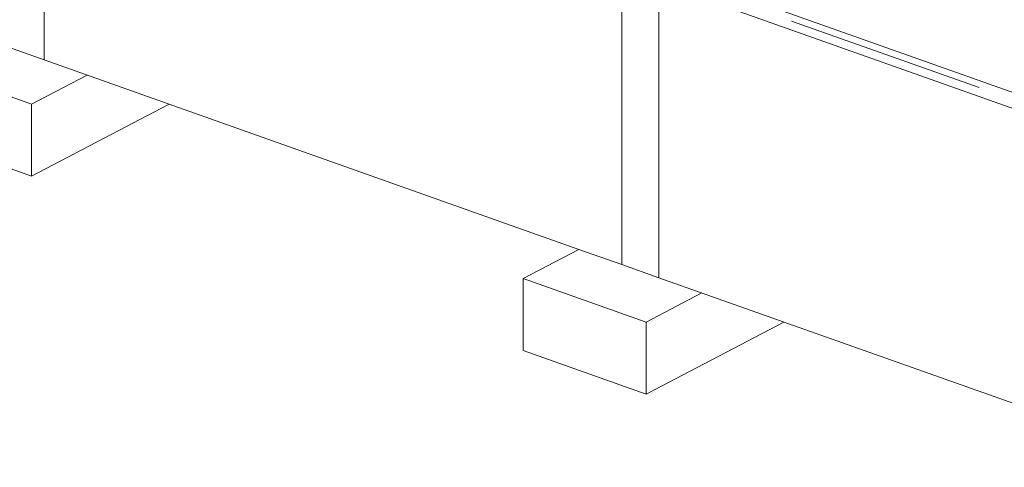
# Model space of a CAD drawing. Header units: millimetres. Extents: x 6879 to 7883, y 14059 to 14709.
# Tile 37 of 85: x 7231 to 7293, y 14201 to 14229. Entities that reach past the tile are written whole.
import ezdxf

# ---------------------------------------------------------------- set-up
doc = ezdxf.new("R2010")
doc.units = ezdxf.units.MM
doc.header["$LTSCALE"] = 10
doc.linetypes.add('MITTE', pattern=[2, 1.25, -0.25, 0.25, -0.25])
doc.layers.add('PS_DIM', color=4, linetype='Continuous', lineweight=13)
doc.layers.add('PS_SOLID', color=7, linetype='Continuous', lineweight=30)

# ---------------------------------------------------------------- blocks, each defined once
blk = doc.blocks.new('uh')
at = {"layer": 'PS_SOLID', "color": 7, "linetype": 'Continuous', "lineweight": 13, "extrusion": (-1.11022e-16, 0.902689, 0.430295)}
for p, q in [((8286.488, 14262.098), (8286.488, 14245.399)), ((8362.144, 14238.103), (8326.232, 14250.826)), ((8325.088, 14250.228), (8361.372, 14237.373)), ((8325.088, 14250.228), (8325.088, 14231.723)), ((8322.772, 14249.243), (8322.772, 14232.544)), ((8284.172, 14246.219), (8286.488, 14245.399)), ((8277.974, 14245.349), (8285.694, 14242.614)), ((8286.488, 14245.399), (8320.07, 14233.501)), ((8289.19, 14244.441), (8285.694, 14242.614)), ((8285.694, 14238.101), (8294.337, 14242.618)), ((8285.694, 14242.614), (8285.694, 14238.101)), ((8277.974, 14240.836), (8285.694, 14238.101)), ((8320.07, 14233.501), (8316.574, 14231.674)), ((8320.07, 14233.501), (8322.772, 14232.544)), ((8322.772, 14232.544), (8325.088, 14231.723)), ((8316.574, 14231.674), (8324.294, 14228.939)), ((8316.574, 14231.674), (8316.574, 14227.16)), ((8325.088, 14231.723), (8358.67, 14219.825)), ((8327.79, 14230.766), (8324.294, 14228.939)), ((8324.294, 14224.425), (8332.937, 14228.942)), ((8324.294, 14228.939), (8324.294, 14224.425)), ((8316.574, 14227.16), (8324.294, 14224.425))]:
    blk.add_line(p, q, dxfattribs=at)
blk = doc.blocks.new('iuhfg')
at = {"color": 5, "linetype": 'MITTE'}
blk.add_line((9401.765, 14223.62, -134.706), (9247.366, 14278.322, -249.462), dxfattribs=at)

msp = doc.modelspace()

# ---------------------------------------------------------------- block references
at = {"layer": 'PS_DIM'}
for name, p in [('uh', (-1054.126, -19.005)), ('iuhfg', (-2054.126, -19.005))]:
    msp.add_blockref(name, p, dxfattribs=at)

doc.saveas('drawing.dxf')
